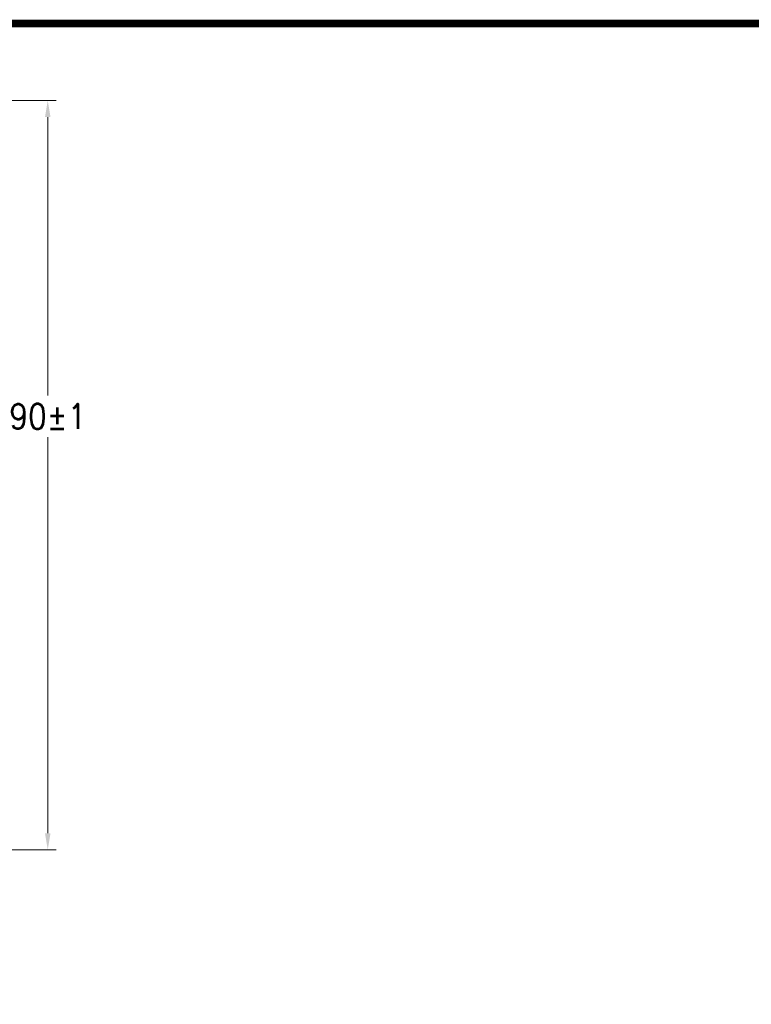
# Model space of a CAD drawing. Header units: inches. Extents: x 1 to 669, y 0 to 417.
# Tile 200 of 256: x 170 to 258, y 299 to 417. Entities that reach past the tile are written whole.
import ezdxf

# ---------------------------------------------------------------- set-up
doc = ezdxf.new("R2010")
doc.units = ezdxf.units.IN
doc.header["$LTSCALE"] = 12
doc.header["$MEASUREMENT"] = 0
doc.header["$PDMODE"] = 1
doc.layers.get('Defpoints').update_dxf_attribs({"linetype": 'CONTINUOUS'})
doc.layers.add('D', color=2, linetype='CONTINUOUS')
doc.layers.add('X', color=1, linetype='CONTINUOUS')
doc.styles.get("Standard").update_dxf_attribs({"font": 'SIMPLEX.SHX', "width": 0.875})
doc.dimstyles.new('STANDARD$0', dxfattribs={"dimscale": 32, "dimtxt": 0.09375, "dimasz": 0.0625, "dimexe": 0.03125, "dimexo": 0.03125, "dimgap": 0.03125, "dimtad": 1, "dimtih": 1, "dimtoh": 1, "dimdec": 4, "dimzin": 12, "dimdsep": 46, "dimlunit": 5, "dimtxsty": 'Standard', "dimcen": -0.03125, "dimclrd": 256, "dimclre": 256, "dimclrt": 256, "dimadec": 0, "dimazin": 0, "dimtfac": 0.875, "dimtdec": 4, "dimtofl": 0, "dimtmove": 0, "dimatfit": 3, "dimfxl": 1, "dimtolj": 1, "dimtzin": 12, "dimlwd": 13, "dimlwe": 13, "dimarcsym": 0})

# ---------------------------------------------------------------- blocks, each defined once
blk = doc.blocks.new('*D24')
at = {"layer": 'D', "lineweight": 13, "transparency": 16777216}
for p, q in [((121.74, 407.09), (174.16, 407.09)), ((173.16, 405.09), (173.16, 371.69)), ((173.16, 319.17), (173.16, 366.69)), ((121.15, 317.17), (174.16, 317.17))]:
    blk.add_line(p, q, dxfattribs=at)
at = {"layer": 'D', "transparency": 16777216}
for points in [[(172.83, 405.09), (173.49, 405.09), (173.16, 407.09)], [(172.83, 319.17), (173.49, 319.17), (173.16, 317.17)]]:
    blk.add_solid(points, dxfattribs=at)
at = {"layer": 'Defpoints', "color": 0, "transparency": 16777216}
for p in [(120.74, 407.09), (120.15, 317.17), (173.16, 317.17)]:
    blk.add_point(p, dxfattribs=at)
at = {"layer": 'D', "transparency": 16777216, "insert": (173.16, 369.19), "char_height": 3, "attachment_point": 5}
blk.add_mtext('\\A1;90{}{\\C2;%%p1}', dxfattribs=at)

msp = doc.modelspace()

# ---------------------------------------------------------------- linework, layer by layer
at = {"layer": 'X', "const_width": 0.924}
msp.add_lwpolyline([(0.97091, 416.31601), (668.17211, 416.31601), (668.17211, 1.1444), (0.97091, 1.1444), (0.97091, 416.31601)], dxfattribs=at)

# ---------------------------------------------------------------- dimensions: what is measured, and where the dimension line sits
at = {"layer": 'D'}
dim = msp.add_linear_dim(base=(173.15851, 317.16945), p1=(120.7396, 407.08975), p2=(120.1511, 317.16945), angle=90, text='<>{}{\\C2;%%p1}', dimstyle='STANDARD$0', override={"dimdec": 1, "dimtp": 1, "dimtm": 1, "dimarcsym": 1}, dxfattribs=at)
dim.commit()
dim.dimension.update_dxf_attribs({"geometry": '*D24', "text_midpoint": (173.15851, 369.18774), "dimtype": 160})

doc.saveas('drawing.dxf')
